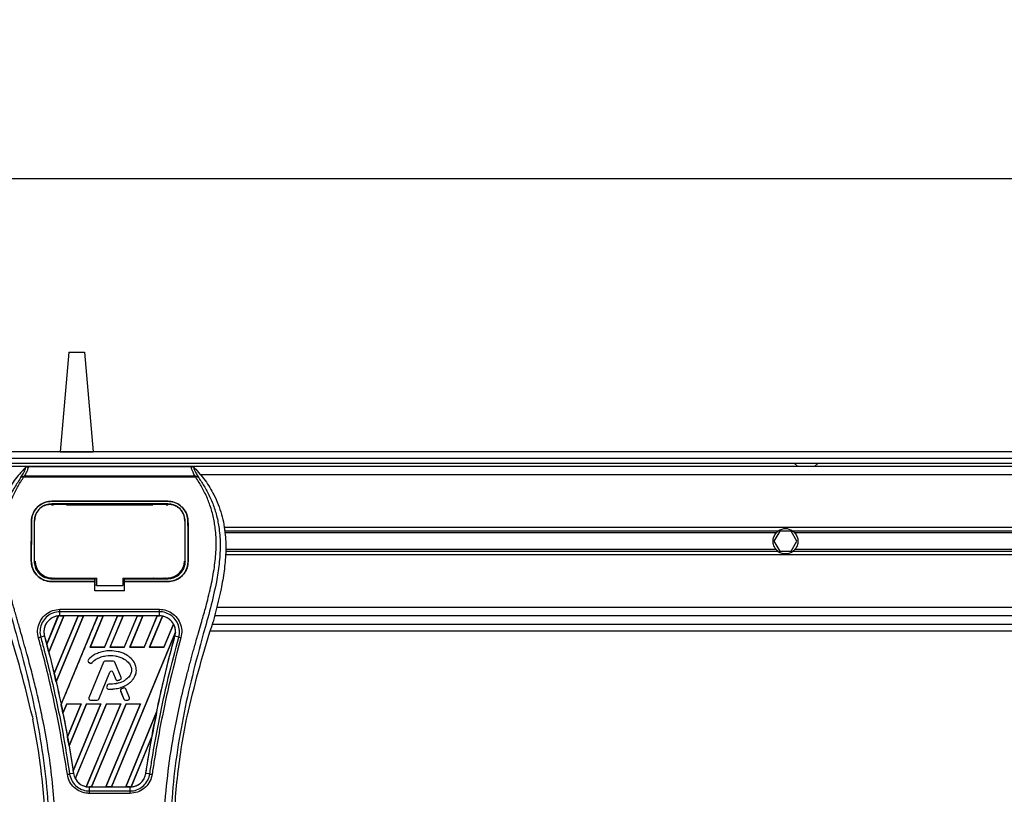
# Model space of a CAD drawing. Header units: millimetres. Extents: x 0 to 420, y 0 to 297.
# Tile 23 of 44: x 82 to 106, y 227 to 246. Entities that reach past the tile are written whole.
import ezdxf

# ---------------------------------------------------------------- set-up
doc = ezdxf.new("R2010")
doc.units = ezdxf.units.MM
doc.layers.add('QUOTE', color=174, linetype='Continuous')
doc.styles.add('SLDTEXTSTYLE3', font='TXT', dxfattribs={"width": 0.75})
doc.dimstyles.new('SLDDIMSTYLE0', dxfattribs={"dimtxt": 3, "dimasz": 3, "dimexe": 0, "dimexo": 0.0625, "dimgap": 0.75, "dimtad": 1, "dimlfac": 12.24566, "dimrnd": 1e-09, "dimzin": 12, "dimdsep": 46, "dimtxsty": 'SLDTEXTSTYLE3', "dimsah": 1, "dimcen": 0.09, "dimadec": 0, "dimazin": 3, "dimtfac": 1, "dimtdec": 3, "dimtofl": 0, "dimtmove": 0, "dimatfit": 3, "dimfxl": 0, "dimfrac": 2, "dimtolj": 1, "dimtzin": 12, "dimarcsym": 0})

# ---------------------------------------------------------------- blocks, each defined once
blk = doc.blocks.new('_D')
at = {"layer": 'QUOTE'}
for p, q in [((60.478, 235.01), (60.478, 243.932)), ((211.552, 235.01), (211.552, 243.932)), ((211.552, 241.932), (60.478, 241.932))]:
    blk.add_line(p, q, dxfattribs=at)
for points in [[(60.478, 241.932), (63.478, 241.432), (63.478, 242.432)], [(211.552, 241.932), (208.552, 242.432), (208.552, 241.432)]]:
    blk.add_solid(points, dxfattribs=at)
at = {"layer": 'QUOTE', "insert": (131.582, 245.799), "char_height": 3, "attachment_point": 1, "style": 'SLDTEXTSTYLE3'}
blk.add_mtext('1850', dxfattribs=at)

msp = doc.modelspace()

# ---------------------------------------------------------------- linework, layer by layer
at = {"color": 7, "linetype": 'Continuous', "lineweight": 25}
for p, q in [((83.15404, 237.66446), (82.9397, 235.21462)), ((83.15404, 237.66446), (83.54198, 237.66446)), ((83.54198, 237.66446), (83.75632, 235.21462)), ((211.55188, 235.21462), (60.47795, 235.21462)), ((82.9397, 235.21462), (83.75632, 235.21462)), ((62.72364, 235.05129), (209.30619, 235.05129)), ((62.84613, 234.9288), (209.1837, 234.9288)), ((101.01385, 234.9288), (101.10459, 234.84714)), ((101.51289, 234.84714), (101.60363, 234.9288)), ((196.44449, 234.84714), (75.58534, 234.84714)), ((82.13719, 234.84578), (86.18241, 234.84578)), ((82.03843, 234.58463), (82.03071, 234.60209)), ((86.28013, 234.58463), (82.03843, 234.58463)), ((82.05995, 234.61654), (86.25976, 234.61654)), ((86.28911, 234.60231), (86.28013, 234.58463)), ((185.62984, 234.64299), (86.39999, 234.64299)), ((82.73073, 233.99401), (85.58888, 233.99401)), ((82.73073, 233.99362), (82.73073, 233.99401)), ((85.58888, 233.99362), (82.73073, 233.99362)), ((85.58888, 233.99362), (85.58888, 233.99401)), ((85.58888, 233.92788), (82.73073, 233.92788)), ((82.73073, 233.90946), (82.773, 233.90946)), ((82.73175, 233.91709), (82.73147, 233.91709)), ((83.08123, 233.92412), (82.78853, 233.92412)), ((83.09677, 233.90946), (85.22285, 233.90946)), ((85.53108, 233.92412), (85.23838, 233.92412)), ((85.54662, 233.90946), (85.58888, 233.90946)), ((82.23296, 233.50002), (82.2326, 233.50002)), ((82.31176, 233.52499), (82.31083, 233.50687)), ((82.31229, 233.5438), (82.31137, 233.52576)), ((86.00823, 233.52585), (86.00729, 233.54381)), ((86.0088, 233.50688), (86.00786, 233.52498)), ((86.08665, 233.50002), (86.08702, 233.50002)), ((185.05863, 233.34865), (86.9712, 233.34865)), ((100.62203, 233.26013), (86.98741, 233.26013)), ((100.65691, 233.25474), (100.51547, 233.00975)), ((100.9398, 233.25474), (100.65691, 233.25474)), ((101.08124, 233.00975), (100.9398, 233.25474)), ((135.83859, 233.26013), (100.97468, 233.26013)), ((100.56951, 233.21325), (86.99599, 233.21325)), ((100.51547, 233.00975), (100.65691, 232.76477)), ((100.9398, 232.76477), (101.08124, 233.00975)), ((135.78607, 233.21325), (101.0272, 233.21325)), ((100.56951, 232.80626), (87.01322, 232.80626)), ((100.62203, 232.75938), (87.01436, 232.75938)), ((100.65691, 232.76477), (100.9398, 232.76477)), ((135.83859, 232.75938), (100.97468, 232.75938)), ((135.78607, 232.80626), (101.0272, 232.80626)), ((82.22852, 232.51992), (82.22816, 232.51992)), ((82.30843, 232.51252), (82.30868, 232.51206)), ((86.01094, 232.51205), (86.01119, 232.51251)), ((86.09109, 232.51992), (86.09145, 232.51992)), ((185.01894, 232.67086), (87.01089, 232.67086)), ((82.73073, 232.08551), (82.73073, 232.10192)), ((82.73073, 232.08551), (83.79233, 232.08551)), ((82.73073, 232.01647), (82.73073, 232.01611)), ((82.73073, 232.01647), (83.79233, 232.01647)), ((83.79233, 232.01611), (82.73073, 232.01611)), ((82.79543, 232.08936), (83.07434, 232.08936)), ((83.79233, 232.08898), (83.83323, 232.08898)), ((83.79233, 232.0204), (83.79233, 232.08551)), ((83.79233, 231.7887), (83.79233, 232.01611)), ((83.83323, 231.97166), (83.83323, 232.10593)), ((83.83323, 232.10192), (83.83323, 231.92196)), ((84.48652, 232.10191), (85.60236, 232.1019)), ((84.48652, 232.10191), (84.48652, 231.92196)), ((84.48652, 232.08898), (84.52728, 232.08898)), ((84.52728, 232.08551), (85.58888, 232.08551)), ((84.52728, 232.0204), (84.52728, 232.08551)), ((84.52728, 232.01647), (85.58888, 232.01647)), ((84.52728, 231.7887), (84.52728, 232.01611)), ((85.58888, 232.01611), (84.52728, 232.01611)), ((85.24527, 232.08936), (85.52419, 232.08936)), ((85.58888, 232.08551), (85.58888, 232.1019)), ((85.58888, 232.01647), (85.58888, 232.01611)), ((83.79233, 231.93871), (83.83323, 231.93871)), ((84.52728, 231.7887), (83.79233, 231.7887)), ((83.83323, 231.97166), (83.83323, 231.92526)), ((83.83323, 231.92196), (83.83323, 231.92526)), ((83.83323, 231.92196), (84.48652, 231.92196)), ((84.48652, 231.93871), (84.52728, 231.93871)), ((82.93453, 231.3327), (85.38508, 231.3327)), ((185.23475, 231.37652), (86.79507, 231.37652)), ((82.60782, 230.47804), (82.8942, 231.17004)), ((82.89555, 231.17069), (82.6079, 230.47624)), ((82.65954, 230.28081), (83.02894, 231.17262)), ((83.02982, 231.17211), (82.66008, 230.28019)), ((83.3812, 231.17211), (82.79264, 229.75044)), ((82.79269, 229.7487), (83.3825, 231.17262)), ((83.51508, 231.17262), (82.84084, 229.54485)), ((82.84135, 229.54422), (83.51596, 231.17211)), ((82.93454, 231.17281), (82.93454, 231.27306)), ((85.38508, 231.27306), (82.93454, 231.27306)), ((85.38508, 231.17281), (82.93454, 231.17281)), ((82.93454, 231.17262), (82.93454, 231.17281)), ((82.93454, 231.17262), (83.02894, 231.17262)), ((82.96416, 228.98901), (83.86864, 231.17262)), ((83.02894, 231.17262), (83.02982, 231.17211)), ((83.3812, 231.17211), (83.02982, 231.17211)), ((83.3825, 231.17262), (83.3812, 231.17211)), ((83.3825, 231.17262), (83.51508, 231.17262)), ((83.51596, 231.17211), (83.51508, 231.17262)), ((83.86734, 231.17211), (83.51596, 231.17211)), ((84.00122, 231.17262), (83.67978, 230.39658)), ((83.68091, 230.39734), (84.00211, 231.17211)), ((83.86864, 231.17262), (83.86734, 231.17211)), ((83.86864, 231.17262), (84.00122, 231.17262)), ((84.00211, 231.17211), (84.00122, 231.17262)), ((84.35349, 231.17211), (84.00211, 231.17211)), ((84.35349, 231.17211), (84.03284, 230.39734)), ((84.03334, 230.39658), (84.35478, 231.17262)), ((84.48737, 231.17262), (84.16593, 230.39658)), ((84.16706, 230.39734), (84.48825, 231.17211)), ((84.35478, 231.17262), (84.35349, 231.17211)), ((84.35478, 231.17262), (84.48737, 231.17262)), ((84.48825, 231.17211), (84.48737, 231.17262)), ((84.83963, 231.17211), (84.48825, 231.17211)), ((84.83963, 231.17211), (84.51898, 230.39734)), ((84.51948, 230.39658), (84.84093, 231.17262)), ((84.97351, 231.17262), (84.65207, 230.39658)), ((84.6532, 230.39734), (84.9744, 231.17211)), ((84.84093, 231.17262), (84.83963, 231.17211)), ((84.84093, 231.17262), (84.97351, 231.17262)), ((84.9744, 231.17211), (84.97351, 231.17262)), ((85.32577, 231.17211), (84.9744, 231.17211)), ((85.32577, 231.17211), (85.00512, 230.39734)), ((85.00563, 230.39658), (85.32707, 231.17262)), ((85.45692, 231.16602), (85.13821, 230.39658)), ((85.13934, 230.39734), (85.45774, 231.16536)), ((85.32707, 231.17262), (85.32577, 231.17211)), ((85.32707, 231.17262), (85.38508, 231.17262)), ((85.38508, 231.17281), (85.38508, 231.27306)), ((85.38508, 231.17262), (85.38508, 231.17281)), ((185.29113, 231.17237), (86.7387, 231.17237)), ((85.72868, 230.97092), (85.49127, 230.39734)), ((85.49177, 230.39658), (85.72947, 230.97044)), ((86.63878, 230.80489), (185.39105, 230.80489)), ((86.67042, 230.9125), (86.70297, 231.02622)), ((86.68637, 230.96821), (185.34346, 230.96821)), ((82.55399, 230.6733), (82.46047, 230.6489)), ((82.5547, 230.67349), (82.55399, 230.6733)), ((82.5547, 230.67349), (82.60782, 230.47804)), ((85.77942, 230.77094), (84.19993, 226.95771)), ((85.76491, 230.67349), (85.76562, 230.6733)), ((85.85915, 230.6489), (85.76562, 230.6733)), ((82.6079, 230.47624), (82.60782, 230.47804)), ((83.68091, 230.39734), (83.67978, 230.39658)), ((84.03334, 230.39658), (83.67978, 230.39658)), ((84.03284, 230.39734), (83.68091, 230.39734)), ((84.03334, 230.39658), (84.03284, 230.39734)), ((84.16706, 230.39734), (84.16593, 230.39658)), ((84.51948, 230.39658), (84.16593, 230.39658)), ((84.51898, 230.39734), (84.16706, 230.39734)), ((84.16967, 230.3114), (84.16967, 230.31168)), ((84.51948, 230.39658), (84.51898, 230.39734)), ((84.6532, 230.39734), (84.65207, 230.39658)), ((85.00563, 230.39658), (84.65207, 230.39658)), ((85.00512, 230.39734), (84.6532, 230.39734)), ((85.00563, 230.39658), (85.00512, 230.39734)), ((85.13934, 230.39734), (85.13821, 230.39658)), ((85.49177, 230.39658), (85.13821, 230.39658)), ((85.49127, 230.39734), (85.13934, 230.39734)), ((85.49177, 230.39658), (85.49127, 230.39734)), ((82.66008, 230.28019), (82.65954, 230.28081)), ((82.66008, 230.28019), (82.79264, 229.75044)), ((83.63495, 230.09306), (83.63474, 230.09325)), ((83.63955, 230.03449), (83.63936, 230.03428)), ((83.63936, 230.03428), (83.66605, 230.01201)), ((83.63955, 230.03449), (83.66623, 230.01223)), ((84.00484, 230.03217), (83.64618, 229.15371)), ((84.0051, 230.03206), (83.64644, 229.1536)), ((83.66623, 230.01223), (83.66605, 230.01201)), ((83.72351, 230.01681), (83.72372, 230.01663)), ((84.0051, 230.03206), (84.00484, 230.03217)), ((84.04311, 230.0576), (84.04311, 230.05788)), ((84.24725, 230.05788), (84.04311, 230.05788)), ((84.24725, 230.0576), (84.04311, 230.0576)), ((84.24725, 230.0576), (84.24725, 230.05788)), ((84.28526, 230.03206), (84.28552, 230.03217)), ((84.43925, 229.65489), (84.28526, 230.03206)), ((84.43951, 229.655), (84.28552, 230.03217)), ((82.79269, 229.7487), (82.79264, 229.75044)), ((83.89284, 229.12256), (84.16291, 229.78403)), ((83.89311, 229.12246), (84.16317, 229.78392)), ((84.16291, 229.78403), (84.16317, 229.78392)), ((84.23998, 229.78403), (84.23972, 229.78392)), ((84.23972, 229.78392), (84.31248, 229.6057)), ((84.23998, 229.78403), (84.31275, 229.60581)), ((84.31275, 229.60581), (84.31248, 229.6057)), ((84.36272, 229.58205), (84.3628, 229.58178)), ((84.41687, 229.60141), (84.41698, 229.60115)), ((84.43925, 229.65489), (84.43951, 229.655)), ((82.84135, 229.54422), (82.84084, 229.54485)), ((84.10041, 229.46202), (84.08582, 229.42716)), ((84.08608, 229.42705), (84.08582, 229.42716)), ((84.10067, 229.46191), (84.08608, 229.42705)), ((84.10067, 229.46191), (84.10041, 229.46202)), ((84.12157, 229.37021), (84.12155, 229.36993)), ((84.13852, 229.48711), (84.13852, 229.4874)), ((84.50046, 229.39438), (84.45124, 229.37324)), ((84.45135, 229.37298), (84.45124, 229.37324)), ((84.50057, 229.39412), (84.45135, 229.37298)), ((84.50057, 229.39412), (84.50046, 229.39438)), ((84.55478, 229.37191), (84.55505, 229.37202)), ((84.64392, 229.1536), (84.55478, 229.37191)), ((84.64418, 229.15371), (84.55505, 229.37202)), ((83.64644, 229.1536), (83.64618, 229.15371)), ((83.68445, 229.09703), (83.68445, 229.09674)), ((83.68445, 229.09703), (83.85483, 229.09703)), ((83.68445, 229.09674), (83.85483, 229.09674)), ((83.85483, 229.09703), (83.85483, 229.09674)), ((83.89284, 229.12256), (83.89311, 229.12246)), ((84.42955, 229.31973), (84.42928, 229.31963)), ((84.42928, 229.31963), (84.50978, 229.12246)), ((84.42955, 229.31973), (84.51005, 229.12256)), ((84.51005, 229.12256), (84.50978, 229.12246)), ((84.54806, 229.09703), (84.54806, 229.09674)), ((84.54806, 229.09703), (84.60591, 229.09703)), ((84.54806, 229.09674), (84.60591, 229.09674)), ((84.60591, 229.09703), (84.60591, 229.09674)), ((84.64392, 229.1536), (84.64418, 229.15371)), ((83.10475, 229.00834), (83.0084, 228.77574)), ((83.00893, 228.77504), (83.10524, 229.0076)), ((83.10475, 229.00834), (83.45831, 229.00834)), ((83.10475, 229.00834), (83.10524, 229.0076)), ((83.10524, 229.0076), (83.45721, 229.0076)), ((83.12067, 228.1932), (83.45831, 229.00834)), ((83.45721, 229.0076), (83.12069, 228.19536)), ((83.59089, 229.00834), (83.1605, 227.96927)), ((83.16107, 227.96844), (83.59138, 229.0076)), ((83.26017, 227.35632), (83.94445, 229.00834)), ((83.94336, 229.0076), (83.26024, 227.35905)), ((84.07704, 229.00834), (83.31304, 227.16389)), ((83.31392, 227.16335), (84.07753, 229.0076)), ((83.45721, 229.0076), (83.45831, 229.00834)), ((84.4295, 229.0076), (83.58335, 226.96571)), ((83.58422, 226.96499), (84.4306, 229.00834)), ((83.59089, 229.00834), (83.94445, 229.00834)), ((83.59089, 229.00834), (83.59138, 229.0076)), ((83.59138, 229.0076), (83.94336, 229.0076)), ((84.56318, 229.00834), (83.71379, 226.95771)), ((83.71518, 226.95825), (84.56367, 229.0076)), ((83.94336, 229.0076), (83.94445, 229.00834)), ((84.91565, 229.0076), (84.0664, 226.95825)), ((84.06735, 226.95771), (84.91674, 229.00834)), ((84.07704, 229.00834), (84.4306, 229.00834)), ((84.07704, 229.00834), (84.07753, 229.0076)), ((84.07753, 229.0076), (84.4295, 229.0076)), ((84.4295, 229.0076), (84.4306, 229.00834)), ((84.56318, 229.00834), (84.91674, 229.00834)), ((84.56318, 229.00834), (84.56367, 229.0076)), ((84.56367, 229.0076), (84.91565, 229.0076)), ((84.91565, 229.0076), (84.91674, 229.00834)), ((82.2546, 228.69681), (82.26896, 228.62858)), ((83.00893, 228.77504), (83.0084, 228.77574)), ((83.00893, 228.77504), (83.12069, 228.19536)), ((85.31577, 228.79997), (84.55255, 226.95825)), ((84.55349, 226.95771), (85.31574, 228.79794)), ((86.05065, 228.62858), (86.06502, 228.69681)), ((85.19982, 228.19801), (84.68644, 226.9586)), ((84.68788, 226.95924), (85.1984, 228.19244)), ((85.04958, 227.29399), (85.1984, 228.19244)), ((83.16107, 227.96844), (83.1605, 227.96927)), ((83.16107, 227.96844), (83.26024, 227.35905)), ((83.26932, 227.29388), (83.17339, 227.27814)), ((83.26955, 227.29391), (83.26932, 227.29388)), ((85.04958, 227.29399), (85.0503, 227.29388)), ((85.14622, 227.27814), (85.0503, 227.29388)), ((83.65964, 226.95771), (83.65964, 226.95754)), ((83.71379, 226.95771), (83.65964, 226.95771)), ((83.65964, 226.85885), (83.65964, 226.95754)), ((83.65964, 226.95754), (84.65997, 226.95754)), ((83.71379, 226.95771), (83.71518, 226.95825)), ((83.71518, 226.95825), (84.0664, 226.95825)), ((84.0664, 226.95825), (84.06735, 226.95771)), ((84.19993, 226.95771), (84.06735, 226.95771)), ((84.19993, 226.95771), (84.20132, 226.95825)), ((84.20132, 226.95825), (84.55255, 226.95825)), ((84.55255, 226.95825), (84.55349, 226.95771)), ((84.65997, 226.95771), (84.55349, 226.95771)), ((84.65997, 226.95771), (84.65997, 226.95754)), ((84.65997, 226.85885), (84.65997, 226.95754)), ((84.65997, 226.80019), (83.65963, 226.80019)), ((83.65964, 226.85885), (84.65997, 226.85885))]:
    msp.add_line(p, q, dxfattribs=at)
at = {"color": 7, "linetype": 'Continuous', "lineweight": 25, "flags": 128}
for points in [[(82.72144, 233.9171), (82.73074, 233.91709), (82.73147, 233.91709)], [(82.71725, 232.10192), (83.25721, 232.10192), (83.83323, 232.10192)]]:
    msp.add_lwpolyline(points, dxfattribs=at)
at = {"color": 7, "linetype": 'Continuous', "lineweight": 25}
for centre, radius, start, end in [((100.79836, 233.00975), 0.30623, 54.84472, 125.15528), ((100.79836, 233.00975), 0.30623, 234.844719, 305.155281), ((82.73073, 232.51978), 0.40973, 180, 270), ((85.58888, 232.51978), 0.40973, 270, 0), ((82.93454, 230.77821), 0.39441, 90, 95.672482), ((85.38508, 230.77821), 0.39441, 79.504419, 90), ((85.38508, 230.77821), 0.39441, 358.944799, 29.169256), ((54.98724, 223.07359), 28.59545, 14.59831, 15.003317), ((83.66585, 230.06602), 0.04134, 138.805903, 230.16689), ((83.66585, 230.06602), 0.04106, 138.805903, 230.16689), ((83.69253, 230.04376), 0.04134, 230.16689, 318.977091), ((83.69253, 230.04376), 0.04106, 230.16689, 318.977091), ((84.04311, 230.01654), 0.04134, 90, 157.790712), ((84.04311, 230.01654), 0.04106, 90, 157.790712), ((84.24725, 230.01654), 0.04134, 22.209291, 90), ((84.24725, 230.01654), 0.04106, 22.209291, 90), ((54.98724, 223.07359), 28.59545, 13.079561, 13.499245), ((84.20144, 229.7683), 0.04163, 22.209261, 157.790711), ((84.20144, 229.7683), 0.04134, 22.209261, 157.790711), ((84.35076, 229.62133), 0.04134, 202.209261, 286.934979), ((84.35076, 229.62133), 0.04106, 202.209261, 286.934979), ((84.40124, 229.63937), 0.04106, 292.378703, 22.209291), ((84.40124, 229.63937), 0.04134, 292.378703, 22.209291), ((84.12395, 229.4112), 0.04134, 157.290493, 266.671349), ((84.12395, 229.4112), 0.04106, 157.290493, 266.671349), ((84.13854, 229.44606), 0.04134, 90.034995, 157.290493), ((84.13854, 229.44606), 0.04106, 90.034995, 157.290493), ((84.46756, 229.33525), 0.04134, 113.245837, 202.209268), ((84.46756, 229.33525), 0.04106, 113.245837, 202.209268), ((84.51677, 229.35639), 0.04134, 22.209257, 113.245837), ((84.51677, 229.35639), 0.04106, 22.209257, 113.245837), ((83.68445, 229.13808), 0.04134, 157.790712, 270), ((83.68445, 229.13808), 0.04106, 157.790712, 270), ((83.85483, 229.13808), 0.04106, 270, 337.790711), ((83.85483, 229.13808), 0.04134, 270, 337.790711), ((84.54806, 229.13808), 0.04134, 202.209268, 270), ((84.54806, 229.13808), 0.04106, 202.209268, 270), ((84.60591, 229.13808), 0.04134, 270, 22.209257), ((84.60591, 229.13808), 0.04106, 270, 22.209257), ((54.98724, 223.07359), 28.59545, 11.50231, 11.938732), ((113.33237, 223.07359), 28.59545, 168.452296, 169.676611), ((54.98724, 223.07359), 28.59545, 9.857872, 10.313596), ((54.98724, 223.07359), 28.59545, 8.487123, 8.613574), ((83.65964, 227.35212), 0.39441, 188.487123, 208.505607), ((83.65964, 227.35212), 0.39441, 258.975145, 270), ((84.65997, 227.35212), 0.39441, 270, 273.848225)]:
    msp.add_arc(centre, radius, start, end, dxfattribs=at)
for centre, major_axis, start_param, end_param in [((83.23477, 230.65385), (0.6005, -0.24874), 2.4758381, 2.47834817), ((85.16744, 230.86836), (0.43531, -0.18031), 1.2366218, 1.23887561), ((85.55266, 230.70879), (0.33518, -0.13884), 1.39562439, 1.39817632), ((85.02915, 230.92564), (0.71191, -0.29488), 0.21269966, 0.21779657), ((30.11566, 233.37574), (49.74695, -20.60586), 0.35413729, 0.35417657), ((104.3662, 226.7875), (17.93371, -7.42838), 3.47055409, 3.47067314), ((29.97737, 233.43302), (50.02355, -20.72043), 0.33679293, 0.33683833), ((139.54902, 212.2143), (52.43729, -21.72024), 3.26460707, 3.26472371), ((29.83908, 233.4903), (50.30015, -20.835), 0.31874944, 0.31880635), ((83.49316, 227.42108), (0.33299, -0.13793), 4.52262937, 4.52551338), ((83.87838, 227.26152), (0.4375, -0.18122), 4.36914734, 4.3715621), ((84.36318, 227.47506), (0.59363, -0.24589), 5.59499393, 5.59764265)]:
    msp.add_ellipse(centre, major_axis=major_axis, ratio=0.86604739, start_param=start_param, end_param=end_param, dxfattribs=at)
for points, knots in [([(82.07815, 234.82069), (81.98584, 234.7171), (81.80128, 234.51002), (81.56584, 234.12621), (81.39164, 233.67558), (81.30448, 233.19008), (81.2961, 232.71986), (81.3376, 232.27385), (81.43708, 231.70643), (81.54592, 231.29415), (81.61665, 231.02622)], [0, 0, 0, 0, 0.10316831, 0.20624433, 0.33339074, 0.46068403, 0.57142712, 0.68264548, 0.793763, 1, 1, 1, 1]), ([(81.96685, 234.56813), (81.9872, 234.6027), (82.02807, 234.67211), (82.07041, 234.74902), (82.09261, 234.80391), (82.08298, 234.81509), (82.07815, 234.82069)], [0, 0, 0, 0, 0.248727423, 0.499498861, 0.749278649, 1, 1, 1, 1]), ([(82.13719, 234.84578), (82.14265, 234.84037), (82.15355, 234.82956), (82.14175, 234.77989), (82.11179, 234.71061), (82.07714, 234.64774), (82.05995, 234.61654)], [0, 0, 0, 0, 0.25759359, 0.51473288, 0.75915094, 1, 1, 1, 1]), ([(82.07815, 234.82069), (82.08218, 234.82442), (82.09025, 234.83191), (82.1049, 234.83967), (82.12068, 234.84487), (82.13167, 234.84547), (82.13719, 234.84578)], [0, 0, 0, 0, 0.24915906, 0.49997617, 0.7491747, 1, 1, 1, 1]), ([(86.25976, 234.61654), (86.24292, 234.64796), (86.20931, 234.71068), (86.17921, 234.77981), (86.16639, 234.82949), (86.17707, 234.84034), (86.18241, 234.84578)], [0, 0, 0, 0, 0.242422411, 0.483828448, 0.741457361, 1, 1, 1, 1]), ([(86.18241, 234.84578), (86.19339, 234.84451), (86.20987, 234.8426), (86.22936, 234.83188), (86.23743, 234.82442), (86.24147, 234.82068)], [0, 0, 0, 0, 0.4987145, 0.74874936, 1, 1, 1, 1]), ([(86.24147, 234.82068), (86.23655, 234.81514), (86.22674, 234.80409), (86.24831, 234.7499), (86.29062, 234.67311), (86.33199, 234.60323), (86.35274, 234.56816)], [0, 0, 0, 0, 0.25144081, 0.50156728, 0.74986348, 1, 1, 1, 1]), ([(86.24147, 234.82068), (86.33379, 234.71709), (86.51834, 234.51001), (86.75377, 234.12621), (86.92797, 233.67558), (87.01514, 233.19008), (87.02352, 232.71986), (86.98201, 232.27385), (86.88254, 231.70643), (86.7737, 231.29415), (86.70297, 231.02622)], [0, 0, 0, 0, 0.10316681, 0.20624133, 0.33338823, 0.46068199, 0.57142551, 0.68264429, 0.79376223, 1, 1, 1, 1]), ([(81.96679, 234.56807), (81.94239, 234.5325), (81.86849, 234.42481), (81.74672, 234.21898), (81.61982, 233.94261), (81.52237, 233.64085), (81.45519, 233.2886), (81.43222, 232.88784), (81.46134, 232.44828), (81.5411, 231.93904), (81.67662, 231.365), (81.89197, 230.59838), (82.13256, 229.69988), (82.36438, 228.66208), (82.53891, 227.61388), (82.65026, 226.55734), (82.66296, 225.8503), (82.6693, 225.49689)], [0, 0, 0, 0, 0.01713148, 0.05187885, 0.08678877, 0.12161717, 0.15673053, 0.20338813, 0.25034812, 0.29727092, 0.36741646, 0.43767728, 0.5502447, 0.66284727, 0.77534658, 0.88770737, 1, 1, 1, 1]), ([(82.832, 225.49147), (82.82886, 225.73106), (82.82244, 226.22071), (82.76514, 226.965), (82.67503, 227.71598), (82.56351, 228.36827), (82.44899, 228.92371), (82.34732, 229.36712), (82.23617, 229.80764), (82.11353, 230.26295), (82.008, 230.63761), (81.93017, 230.90889), (81.89084, 231.047), (81.85388, 231.17724), (81.82183, 231.29073), (81.79033, 231.40435), (81.7623, 231.51059), (81.7334, 231.6237), (81.70683, 231.73245), (81.68252, 231.83679), (81.66048, 231.93671), (81.62389, 232.11373), (81.58101, 232.36094), (81.54442, 232.68736), (81.53446, 233.006), (81.5543, 233.32333), (81.60949, 233.63352), (81.69867, 233.93385), (81.81951, 234.21489), (81.92552, 234.40518), (81.99916, 234.52425), (82.02563, 234.56495), (82.03843, 234.58463)], [0, 0, 0, 0, 0.0757702, 0.15485711, 0.23590506, 0.31485054, 0.36399108, 0.41519555, 0.45865907, 0.50762015, 0.56426777, 0.58171923, 0.5968623, 0.60967945, 0.62453602, 0.63416312, 0.64698127, 0.65929869, 0.67111214, 0.6824202, 0.69322322, 0.70352316, 0.73970395, 0.77276709, 0.80790749, 0.84137847, 0.87484774, 0.91020132, 0.94506666, 0.98012916, 0.9903909, 1, 1, 1, 1]), ([(82.03058, 234.60206), (82.03008, 234.60197), (82.02139, 234.60038), (82.00491, 234.59561), (81.98339, 234.58452), (81.97233, 234.57356), (81.96685, 234.56813)], [0, 0, 0, 0, 0.0200108, 0.34699568, 0.67667396, 1, 1, 1, 1]), ([(82.03043, 234.60225), (82.03985, 234.6074), (82.04945, 234.61265), (82.05975, 234.61646), (82.05994, 234.61654)], [0, 0, 0, 0, 0.98124308, 1, 1, 1, 1]), ([(85.48761, 225.49147), (85.4935, 225.82361), (85.50529, 226.48777), (85.60804, 227.4793), (85.74982, 228.35127), (85.90976, 229.10659), (86.02559, 229.58289), (86.10675, 229.89446), (86.1448, 230.0374), (86.18224, 230.1752), (86.21949, 230.31), (86.25853, 230.4496), (86.30095, 230.59972), (86.35255, 230.7802), (86.40743, 230.97176), (86.46414, 231.17172), (86.51904, 231.36522), (86.5755, 231.579), (86.63061, 231.80464), (86.69596, 232.10655), (86.75637, 232.46985), (86.7886, 232.90199), (86.77375, 233.23534), (86.73844, 233.47471), (86.70695, 233.62758), (86.66637, 233.7811), (86.6184, 233.92718), (86.56176, 234.07113), (86.49905, 234.20851), (86.43087, 234.34037), (86.35715, 234.46666), (86.30707, 234.54337), (86.28013, 234.58463)], [0, 0, 0, 0, 0.10501624, 0.21000012, 0.3148093, 0.38417565, 0.45402283, 0.46974914, 0.48595735, 0.50078255, 0.51489215, 0.53016847, 0.54660973, 0.56420695, 0.58951768, 0.60961461, 0.62993527, 0.65313231, 0.67956677, 0.7034488, 0.75098221, 0.79627837, 0.84125889, 0.85770847, 0.87473965, 0.89224616, 0.91011436, 0.92619338, 0.9450023, 0.96297697, 0.98008872, 1, 1, 1, 1]), ([(86.35281, 234.56809), (86.37722, 234.53252), (86.45112, 234.42481), (86.57289, 234.21898), (86.6998, 233.94261), (86.79724, 233.64085), (86.86443, 233.2886), (86.88739, 232.88784), (86.85828, 232.44828), (86.77851, 231.93904), (86.64299, 231.365), (86.42764, 230.59838), (86.18705, 229.69988), (85.95523, 228.66208), (85.78071, 227.61388), (85.66936, 226.55734), (85.65666, 225.8503), (85.65031, 225.49689)], [0, 0, 0, 0, 0.01713512, 0.05188236, 0.08679215, 0.12162042, 0.15673365, 0.20339108, 0.2503509, 0.29727352, 0.3674188, 0.43767936, 0.55024637, 0.66284852, 0.77534741, 0.88770778, 1, 1, 1, 1]), ([(86.25976, 234.61654), (86.25996, 234.61647), (86.27064, 234.61288), (86.27996, 234.60754), (86.28911, 234.60231)], [0, 0, 0, 0, 0.01890165, 1, 1, 1, 1]), ([(86.35274, 234.56816), (86.34727, 234.57358), (86.33622, 234.58454), (86.31469, 234.59562), (86.29824, 234.60038), (86.28957, 234.60197), (86.28909, 234.60206)], [0, 0, 0, 0, 0.32361461, 0.65359013, 0.98086966, 1, 1, 1, 1]), ([(82.2326, 233.50002), (82.23892, 233.55791), (82.25157, 233.67365), (82.34396, 233.82532), (82.47838, 233.93706), (82.61761, 233.98833), (82.70314, 233.99262), (82.73073, 233.99401)], [0, 0, 0, 0, 0.2254673, 0.45085364, 0.67736923, 0.89591171, 1, 1, 1, 1]), ([(82.73073, 233.99362), (82.67785, 233.98868), (82.57217, 233.9788), (82.42989, 233.90254), (82.316, 233.78714), (82.24561, 233.64605), (82.23682, 233.54461), (82.23296, 233.50002)], [0, 0, 0, 0, 0.19866542, 0.3969886, 0.60422417, 0.82603869, 1, 1, 1, 1]), ([(85.58888, 233.99401), (85.6419, 233.98905), (85.74783, 233.97914), (85.89055, 233.90249), (86.00451, 233.78656), (86.07451, 233.64538), (86.08321, 233.5443), (86.08702, 233.50002)], [0, 0, 0, 0, 0.1991311, 0.39793157, 0.60588955, 0.82737965, 1, 1, 1, 1]), ([(86.08665, 233.50002), (86.08032, 233.55791), (86.06765, 233.67367), (85.9752, 233.82524), (85.84077, 233.9369), (85.70164, 233.98799), (85.61629, 233.99225), (85.58888, 233.99362)], [0, 0, 0, 0, 0.22565954, 0.45124755, 0.67796823, 0.89662642, 1, 1, 1, 1]), ([(82.73073, 233.92788), (82.68468, 233.92356), (82.59264, 233.91491), (82.46885, 233.84796), (82.37059, 233.74717), (82.31061, 233.62507), (82.30333, 233.53798), (82.30013, 233.49972)], [0, 0, 0, 0, 0.20000515, 0.39972248, 0.6073327, 0.82753078, 1, 1, 1, 1]), ([(82.72144, 233.9171), (82.67562, 233.91296), (82.58398, 233.90466), (82.46181, 233.83909), (82.36943, 233.74131), (82.31946, 233.63044), (82.31399, 233.55558), (82.31176, 233.52499)], [0, 0, 0, 0, 0.2128654, 0.42572184, 0.63872248, 0.85234986, 1, 1, 1, 1]), ([(85.59817, 233.9171), (85.59507, 233.9171), (85.26829, 233.91663), (84.31282, 233.91718), (83.36044, 233.91712), (82.73175, 233.91709)], [0, 0, 0, 0, 0.00323915, 0.34201142, 1, 1, 1, 1]), ([(82.78853, 233.92412), (82.79298, 233.92377), (82.80114, 233.92313), (82.80797, 233.91898), (82.81108, 233.91708)], [0, 0, 0, 0, 0.54423053, 1, 1, 1, 1]), ([(83.05822, 233.91706), (83.06235, 233.91937), (83.06949, 233.92335), (83.07775, 233.92389), (83.08123, 233.92412)], [0, 0, 0, 0, 0.578837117, 1, 1, 1, 1]), ([(85.23838, 233.92412), (85.24283, 233.92377), (85.25102, 233.92313), (85.25788, 233.91895), (85.26102, 233.91704)], [0, 0, 0, 0, 0.54200646, 1, 1, 1, 1]), ([(85.5081, 233.91707), (85.51222, 233.91938), (85.51935, 233.92335), (85.5276, 233.92389), (85.53108, 233.92412)], [0, 0, 0, 0, 0.57824493, 1, 1, 1, 1]), ([(86.01948, 233.49972), (86.01413, 233.5498), (86.00342, 233.64994), (85.92373, 233.78141), (85.80767, 233.87819), (85.68731, 233.92285), (85.61319, 233.92664), (85.58888, 233.92788)], [0, 0, 0, 0, 0.22552106, 0.45099433, 0.67672025, 0.8940147, 1, 1, 1, 1]), ([(86.00786, 233.52498), (86.00314, 233.57018), (85.99372, 233.66062), (85.92201, 233.77903), (85.81687, 233.86637), (85.70225, 233.91101), (85.62733, 233.91539), (85.59817, 233.9171)], [0, 0, 0, 0, 0.21773223, 0.43557879, 0.65075483, 0.86407246, 1, 1, 1, 1]), ([(82.22816, 232.51992), (82.22842, 232.60208), (82.22905, 232.80769), (82.23037, 233.13588), (82.23185, 233.37852), (82.2326, 233.50002)], [0, 0, 0, 0, 0.249392, 0.62414375, 1, 1, 1, 1]), ([(82.23296, 233.50002), (82.232, 233.33865), (82.23055, 233.09615), (82.22929, 232.76778), (82.22878, 232.60256), (82.22852, 232.51992)], [0, 0, 0, 0, 0.498543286, 0.749167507, 1, 1, 1, 1]), ([(82.30868, 232.51206), (82.30868, 232.51463), (82.30899, 232.6703), (82.30955, 232.91372), (82.31057, 233.24018), (82.3113, 233.42202), (82.31172, 233.51653), (82.31176, 233.52499)], [0, 0, 0, 0, 0.0075194, 0.45666513, 0.71535566, 0.97452521, 1, 1, 1, 1]), ([(86.00786, 233.52498), (86.0079, 233.51652), (86.00859, 233.36002), (86.0095, 233.11388), (86.01037, 232.78603), (86.01075, 232.60605), (86.01093, 232.51462), (86.01094, 232.51205)], [0, 0, 0, 0, 0.02546624, 0.4713629, 0.73178735, 0.99246436, 1, 1, 1, 1]), ([(86.09109, 232.51992), (86.09084, 232.60208), (86.0902, 232.80772), (86.08888, 233.13594), (86.0874, 233.37854), (86.08665, 233.50002)], [0, 0, 0, 0, 0.24937779, 0.62412174, 1, 1, 1, 1]), ([(86.08702, 233.50002), (86.08798, 233.33861), (86.08942, 233.09606), (86.09069, 232.76773), (86.0912, 232.60254), (86.09145, 232.51992)], [0, 0, 0, 0, 0.49858361, 0.74918971, 1, 1, 1, 1]), ([(100.56951, 233.21325), (100.57719, 233.22188), (100.58601, 233.23073), (100.60397, 233.24668), (100.61333, 233.254), (100.62203, 233.26013)], [0, 0, 0, 0, 0.5, 0.5, 1, 1, 1, 1]), ([(100.97468, 233.26013), (100.98339, 233.25399), (100.9927, 233.24672), (101.01071, 233.23072), (101.01952, 233.22188), (101.0272, 233.21325)], [0, 0, 0, 0, 0.5, 0.5, 1, 1, 1, 1]), ([(100.56951, 232.80626), (100.55754, 232.81973), (100.54683, 232.83415), (100.5279, 232.86499), (100.51961, 232.8816), (100.50614, 232.91629), (100.501, 232.93418), (100.49399, 232.97112), (100.49214, 232.99044), (100.49211, 233.02849), (100.49385, 233.04734), (100.50083, 233.08468), (100.50605, 233.10292), (100.51943, 233.1375), (100.52769, 233.15415), (100.54676, 233.18528), (100.55752, 233.19976), (100.56951, 233.21325)], [0, 0, 0, 0, 0.125, 0.125, 0.25, 0.25, 0.375, 0.375, 0.5, 0.5, 0.625, 0.625, 0.75, 0.75, 0.875, 0.875, 1, 1, 1, 1]), ([(101.0272, 233.21325), (101.03918, 233.19978), (101.04988, 233.18536), (101.06881, 233.15452), (101.0771, 233.13791), (101.09057, 233.10322), (101.09571, 233.08532), (101.10272, 233.04838), (101.10457, 233.02907), (101.1046, 232.99102), (101.10286, 232.97217), (101.09589, 232.93483), (101.09066, 232.91659), (101.07729, 232.88201), (101.06902, 232.86536), (101.04995, 232.83423), (101.03919, 232.81975), (101.0272, 232.80626)], [0, 0, 0, 0, 0.125, 0.125, 0.25, 0.25, 0.375, 0.375, 0.5, 0.5, 0.625, 0.625, 0.75, 0.75, 0.875, 0.875, 1, 1, 1, 1]), ([(100.62203, 232.75938), (100.61332, 232.76552), (100.60401, 232.77279), (100.586, 232.78879), (100.57719, 232.79763), (100.56951, 232.80626)], [0, 0, 0, 0, 0.5, 0.5, 1, 1, 1, 1]), ([(101.0272, 232.80626), (101.01952, 232.79763), (101.01071, 232.78878), (100.99274, 232.77283), (100.98338, 232.76551), (100.97468, 232.75938)], [0, 0, 0, 0, 0.5, 0.5, 1, 1, 1, 1]), ([(82.73073, 232.01611), (82.67435, 232.02164), (82.56159, 232.0327), (82.41124, 232.11894), (82.29763, 232.24589), (82.2367, 232.38767), (82.23062, 232.48183), (82.22816, 232.51992)], [0, 0, 0, 0, 0.21341182, 0.42681727, 0.64048529, 0.85457431, 1, 1, 1, 1]), ([(82.22852, 232.51992), (82.23392, 232.46339), (82.24471, 232.35033), (82.33125, 232.1993), (82.45883, 232.0854), (82.60022, 232.02507), (82.69362, 232.01892), (82.73073, 232.01647)], [0, 0, 0, 0, 0.21527284, 0.43057751, 0.64507916, 0.85897707, 1, 1, 1, 1]), ([(82.29716, 232.51978), (82.30187, 232.47095), (82.31129, 232.37329), (82.3862, 232.24288), (82.49656, 232.14467), (82.61852, 232.09285), (82.69893, 232.08759), (82.73073, 232.08551)], [0, 0, 0, 0, 0.21554334, 0.43111778, 0.64592653, 0.85995009, 1, 1, 1, 1]), ([(82.30868, 232.51206), (82.31313, 232.46587), (82.32204, 232.37348), (82.39286, 232.25015), (82.49717, 232.1574), (82.61205, 232.10876), (82.68757, 232.10385), (82.71725, 232.10192)], [0, 0, 0, 0, 0.21612272, 0.43228358, 0.64748247, 0.86145988, 1, 1, 1, 1]), ([(86.09145, 232.51992), (86.08605, 232.46337), (86.07526, 232.35025), (85.9887, 232.19908), (85.86098, 232.08509), (85.71947, 232.02472), (85.62601, 232.01856), (85.58888, 232.01611)], [0, 0, 0, 0, 0.21521677, 0.43046232, 0.64509935, 0.85904026, 1, 1, 1, 1]), ([(85.58888, 232.01647), (85.64523, 232.022), (85.75792, 232.03305), (85.90811, 232.11924), (86.02165, 232.24604), (86.08255, 232.38771), (86.08863, 232.48184), (86.09109, 232.51992)], [0, 0, 0, 0, 0.21342983, 0.42685587, 0.64034809, 0.85449046, 1, 1, 1, 1]), ([(85.58888, 232.08551), (85.63752, 232.09028), (85.73479, 232.09982), (85.86445, 232.1742), (85.96245, 232.28366), (86.015, 232.40585), (86.02031, 232.487), (86.02245, 232.51978)], [0, 0, 0, 0, 0.2134822, 0.42695832, 0.64062067, 0.85482206, 1, 1, 1, 1]), ([(85.60236, 232.1019), (85.64811, 232.10639), (85.73961, 232.11537), (85.86162, 232.18537), (85.95399, 232.28844), (86.00382, 232.40389), (86.00888, 232.48079), (86.01094, 232.51205)], [0, 0, 0, 0, 0.21287602, 0.42573624, 0.63903454, 0.85331242, 1, 1, 1, 1]), ([(82.79543, 232.08936), (82.79291, 232.09154), (82.78868, 232.09522), (82.78409, 232.09941), (82.78198, 232.10141), (82.78144, 232.10192)], [0, 0, 0, 0, 0.52171255, 0.87814343, 1, 1, 1, 1]), ([(82.82424, 232.10192), (82.82354, 232.10101), (82.82003, 232.09649), (82.81002, 232.09112), (82.80045, 232.08996), (82.79543, 232.08936)], [0, 0, 0, 0, 0.10642295, 0.53086448, 1, 1, 1, 1]), ([(83.07434, 232.08936), (83.06981, 232.08985), (83.06075, 232.09082), (83.05067, 232.09587), (83.04671, 232.10065), (83.04565, 232.10192)], [0, 0, 0, 0, 0.42334534, 0.8466836, 1, 1, 1, 1]), ([(83.0883, 232.10192), (83.08777, 232.10141), (83.08544, 232.09916), (83.0808, 232.09497), (83.07657, 232.0913), (83.07434, 232.08936)], [0, 0, 0, 0, 0.12176563, 0.5374861, 1, 1, 1, 1]), ([(85.24527, 232.08936), (85.24276, 232.09154), (85.23853, 232.09522), (85.23394, 232.0994), (85.23184, 232.1014), (85.23131, 232.1019)], [0, 0, 0, 0, 0.52240696, 0.87931225, 1, 1, 1, 1]), ([(85.27408, 232.1019), (85.27338, 232.101), (85.26987, 232.09649), (85.25987, 232.09112), (85.2503, 232.08996), (85.24527, 232.08936)], [0, 0, 0, 0, 0.1058158, 0.53054572, 1, 1, 1, 1]), ([(85.52419, 232.08936), (85.51966, 232.08985), (85.5106, 232.09082), (85.50052, 232.09587), (85.49657, 232.10064), (85.49552, 232.1019)], [0, 0, 0, 0, 0.42366418, 0.847321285, 1, 1, 1, 1]), ([(85.53813, 232.1019), (85.53761, 232.1014), (85.53528, 232.09915), (85.53065, 232.09497), (85.52642, 232.0913), (85.52419, 232.08936)], [0, 0, 0, 0, 0.12048582, 0.5368121, 1, 1, 1, 1]), ([(82.40496, 230.63393), (82.39868, 230.66181), (82.37878, 230.75011), (82.389, 230.90557), (82.46031, 231.07997), (82.58549, 231.21967), (82.7496, 231.31445), (82.8729, 231.32662), (82.93453, 231.3327)], [0, 0, 0, 0, 0.084823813, 0.268663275, 0.452209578, 0.635190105, 0.817669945, 1, 1, 1, 1]), ([(85.38508, 231.3327), (85.41273, 231.33143), (85.50196, 231.32732), (85.64813, 231.27686), (85.79728, 231.16167), (85.89875, 231.00301), (85.94644, 230.81841), (85.92525, 230.69543), (85.91466, 230.63396)], [0, 0, 0, 0, 0.082154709, 0.265139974, 0.448671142, 0.632499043, 0.816300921, 1, 1, 1, 1]), ([(82.93454, 231.27306), (82.93453, 231.27306), (82.87977, 231.27305), (82.76928, 231.25432), (82.62267, 231.17313), (82.51058, 231.0477), (82.44599, 230.89192), (82.43829, 230.75322), (82.4537, 230.67353), (82.46047, 230.6489), (82.46047, 230.6489)], [0, 0, 0, 0, 0.00000543, 0.18210364, 0.36443631, 0.54739405, 0.7310397, 0.91506651, 0.99999457, 1, 1, 1, 1]), ([(82.8942, 231.17004), (82.88994, 231.16956), (82.84189, 231.1641), (82.75176, 231.1356), (82.65722, 231.06502), (82.58611, 230.97264), (82.54235, 230.86316), (82.53638, 230.75355), (82.55047, 230.692), (82.5547, 230.67349)], [0, 0, 0, 0, 0.01885318, 0.21282096, 0.40681661, 0.52835779, 0.72245962, 0.91656219, 1, 1, 1, 1]), ([(82.93454, 231.17281), (82.9041, 231.17077), (82.8435, 231.16671), (82.75748, 231.13451), (82.68088, 231.08514), (82.61764, 231.01921), (82.57098, 230.9407), (82.54377, 230.85367), (82.53573, 230.76228), (82.54792, 230.70289), (82.55399, 230.6733)], [0, 0, 0, 0, 0.12569623, 0.25032569, 0.37528007, 0.50044089, 0.62515005, 0.75003778, 0.87547351, 1, 1, 1, 1]), ([(83.86734, 231.17211), (83.71691, 230.80863), (83.416, 230.08154), (83.11478, 229.35447), (82.96414, 228.99088)], [0, 0, 0, 0, 0.49992198, 1, 1, 1, 1]), ([(85.85915, 230.6489), (85.85915, 230.6489), (85.8738, 230.70224), (85.88508, 230.81478), (85.84521, 230.97893), (85.75334, 231.1207), (85.62007, 231.2238), (85.48944, 231.26707), (85.40975, 231.27306), (85.38508, 231.27306), (85.38508, 231.27306)], [0, 0, 0, 0, 0.00000543, 0.18394327, 0.36788507, 0.55174361, 0.73517579, 0.91795463, 0.99999457, 1, 1, 1, 1]), ([(85.76562, 230.6733), (85.77173, 230.70308), (85.78357, 230.76078), (85.77633, 230.84927), (85.75866, 230.90948), (85.73291, 230.96744), (85.69931, 231.02246), (85.63668, 231.08668), (85.56052, 231.1353), (85.47506, 231.16689), (85.41488, 231.17085), (85.38508, 231.17281)], [0, 0, 0, 0, 0.12529956, 0.24274151, 0.36337564, 0.383202, 0.50535928, 0.6278262, 0.7514156, 0.8768992, 1, 1, 1, 1]), ([(85.72868, 230.97092), (85.72783, 230.97242), (85.71335, 230.99797), (85.66964, 231.05743), (85.57982, 231.13076), (85.4974, 231.15412), (85.45774, 231.16536)], [0, 0, 0, 0, 0.01512501, 0.25683294, 0.64241317, 1, 1, 1, 1]), ([(82.2546, 228.69681), (82.16452, 229.0685), (81.98421, 229.81248), (81.76092, 230.54563), (81.64919, 230.9125)], [0, 0, 0, 0, 0.499596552, 1, 1, 1, 1]), ([(86.06502, 228.69681), (86.1551, 229.0685), (86.33541, 229.81248), (86.55869, 230.54563), (86.67042, 230.9125)], [0, 0, 0, 0, 0.49959655, 1, 1, 1, 1]), ([(83.11628, 227.26927), (83.06178, 227.61072), (82.97121, 228.17816), (82.76791, 229.19052), (82.58442, 229.97088), (82.43488, 230.52338), (82.40496, 230.63393)], [0, 0, 0, 0, 0.30143784, 0.50095323, 0.90014009, 1, 1, 1, 1]), ([(82.46047, 230.6489), (82.49047, 230.53818), (82.64045, 229.98474), (82.82427, 229.20295), (83.028, 228.18872), (83.11877, 227.62022), (83.17339, 227.27814)], [0, 0, 0, 0, 0.099838, 0.49902568, 0.69855338, 1, 1, 1, 1]), ([(82.55399, 230.6733), (82.62816, 230.39482), (82.77643, 229.83813), (82.96859, 228.98501), (83.13615, 228.13728), (83.22599, 227.56827), (83.26932, 227.29388)], [0, 0, 0, 0, 0.25011921, 0.50000089, 0.75888314, 1, 1, 1, 1]), ([(84.20132, 226.95825), (84.46413, 227.59311), (84.98978, 228.86292), (85.51586, 230.13264), (85.77893, 230.76755)], [0, 0, 0, 0, 0.49996212, 1, 1, 1, 1]), ([(85.0503, 227.29388), (85.08434, 227.51183), (85.15446, 227.96066), (85.28148, 228.63998), (85.42724, 229.32983), (85.5875, 230.00913), (85.70695, 230.45453), (85.76562, 230.6733)], [0, 0, 0, 0, 0.19147025, 0.39431229, 0.59975537, 0.80341344, 1, 1, 1, 1]), ([(85.14622, 227.27814), (85.16357, 227.39147), (85.25031, 227.9582), (85.39895, 228.74737), (85.62352, 229.75727), (85.77063, 230.31394), (85.85915, 230.6489)], [0, 0, 0, 0, 0.09978068, 0.49898343, 0.69852478, 1, 1, 1, 1]), ([(85.91466, 230.63396), (85.82637, 230.29954), (85.67964, 229.74383), (85.4555, 228.73576), (85.30719, 227.94807), (85.22064, 227.38241), (85.20334, 227.2693)], [0, 0, 0, 0, 0.30152184, 0.50104725, 0.90023015, 1, 1, 1, 1]), ([(85.31577, 228.79997), (85.32922, 228.86501), (85.40098, 229.21189), (85.54269, 229.83855), (85.69082, 230.39509), (85.76491, 230.67349)], [0, 0, 0, 0, 0.10340315, 0.55148733, 1, 1, 1, 1]), ([(85.76491, 230.67349), (85.76861, 230.68865), (85.77615, 230.71957), (85.77799, 230.75135), (85.77893, 230.76755)], [0, 0, 0, 0, 0.49021008, 1, 1, 1, 1]), ([(85.85915, 230.6489), (85.86299, 230.64789), (85.87069, 230.64588), (85.88447, 230.64219), (85.89925, 230.63819), (85.90953, 230.63537), (85.91466, 230.63396)], [0, 0, 0, 0, 0.249999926, 0.499999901, 0.749999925, 1, 1, 1, 1]), ([(84.16967, 230.31168), (84.1566, 230.31148), (84.09103, 230.31046), (83.98381, 230.29451), (83.82302, 230.24207), (83.70681, 230.17102), (83.6454, 230.10475), (83.63474, 230.09325)], [0, 0, 0, 0, 0.06609822, 0.33160936, 0.54333981, 0.9207225, 1, 1, 1, 1]), ([(84.16967, 230.3114), (84.1566, 230.31119), (84.09103, 230.31017), (83.98383, 230.29422), (83.82309, 230.24178), (83.70696, 230.17077), (83.64559, 230.10455), (83.63495, 230.09306)], [0, 0, 0, 0, 0.06612533, 0.33174621, 0.54346998, 0.92083251, 1, 1, 1, 1]), ([(84.12155, 229.36993), (84.13461, 229.36934), (84.2001, 229.36638), (84.3099, 229.37464), (84.44213, 229.40741), (84.54977, 229.45391), (84.6358, 229.50877), (84.70276, 229.56984), (84.76653, 229.65069), (84.81692, 229.76015), (84.81867, 229.89082), (84.78505, 229.98898), (84.74011, 230.06326), (84.67165, 230.14362), (84.5757, 230.2129), (84.46511, 230.26251), (84.33785, 230.30179), (84.23747, 230.30769), (84.16967, 230.31168)], [0, 0, 0, 0, 0.02165103, 0.10858224, 0.18115516, 0.24641733, 0.30191976, 0.3494146, 0.3957935, 0.47204322, 0.54418912, 0.60642253, 0.64145008, 0.68756644, 0.78047589, 0.83428433, 0.88806573, 1, 1, 1, 1]), ([(84.12157, 229.37021), (84.13463, 229.36962), (84.20011, 229.36667), (84.30989, 229.37493), (84.44209, 229.4077), (84.54967, 229.45418), (84.63566, 229.50902), (84.70257, 229.57006), (84.7663, 229.65086), (84.81664, 229.76024), (84.81838, 229.8908), (84.78477, 229.98888), (84.73986, 230.06311), (84.67144, 230.14342), (84.57553, 230.21266), (84.46501, 230.26225), (84.3378, 230.30151), (84.23745, 230.30741), (84.16967, 230.3114)], [0, 0, 0, 0, 0.02166192, 0.10863705, 0.18121596, 0.24648097, 0.30198015, 0.34947193, 0.39584462, 0.4720735, 0.54419751, 0.6064107, 0.64143077, 0.68754489, 0.78044966, 0.83426027, 0.88804384, 1, 1, 1, 1]), ([(83.72351, 230.01681), (83.7324, 230.02642), (83.77635, 230.07391), (83.85404, 230.12375), (83.96096, 230.1663), (84.09792, 230.19813), (84.24801, 230.19687), (84.38708, 230.16655), (84.50031, 230.12254), (84.60424, 230.04945), (84.67401, 229.95002), (84.70216, 229.86), (84.69335, 229.76967), (84.64688, 229.67726), (84.57053, 229.60806), (84.4638, 229.53864), (84.31972, 229.49305), (84.2002, 229.48914), (84.13852, 229.48711)], [0, 0, 0, 0, 0.0204778, 0.101231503, 0.141141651, 0.200522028, 0.320236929, 0.372072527, 0.422717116, 0.509805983, 0.566120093, 0.610130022, 0.654519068, 0.704627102, 0.768467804, 0.813211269, 0.903600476, 1, 1, 1, 1]), ([(83.72372, 230.01663), (83.73261, 230.02623), (83.77655, 230.07371), (83.85421, 230.12352), (83.96108, 230.16604), (84.09798, 230.19784), (84.24802, 230.19659), (84.38702, 230.16627), (84.50018, 230.12228), (84.60404, 230.04924), (84.67374, 229.94989), (84.70187, 229.85997), (84.69307, 229.76974), (84.64664, 229.67743), (84.57035, 229.60829), (84.46369, 229.5389), (84.31966, 229.49333), (84.20019, 229.48942), (84.13852, 229.4874)], [0, 0, 0, 0, 0.020489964, 0.101250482, 0.141163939, 0.200556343, 0.320295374, 0.372132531, 0.422781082, 0.509868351, 0.566159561, 0.610144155, 0.654508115, 0.704595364, 0.768419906, 0.813165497, 0.903559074, 1, 1, 1, 1]), ([(84.36272, 229.58205), (84.36895, 229.58401), (84.38121, 229.58788), (84.39927, 229.59435), (84.411, 229.59906), (84.41687, 229.60141)], [0, 0, 0, 0, 0.3407852, 0.67023241, 1, 1, 1, 1]), ([(84.3628, 229.58178), (84.36903, 229.58374), (84.3813, 229.58761), (84.39936, 229.59408), (84.4111, 229.59879), (84.41698, 229.60115)], [0, 0, 0, 0, 0.34062478, 0.67015208, 1, 1, 1, 1]), ([(82.84135, 229.54422), (82.88289, 229.36136), (82.92474, 229.17711), (82.96384, 228.99226), (82.96414, 228.99088)], [0, 0, 0, 0, 0.99248461, 1, 1, 1, 1]), ([(82.58357, 225.71078), (82.57685, 225.9543), (82.56341, 226.44189), (82.49822, 227.17273), (82.40327, 227.90281), (82.31376, 228.38651), (82.26896, 228.62858)], [0, 0, 0, 0, 0.24865667, 0.49787981, 0.74870525, 1, 1, 1, 1]), ([(85.73605, 225.71078), (85.74276, 225.9543), (85.7562, 226.44189), (85.82139, 227.17273), (85.91634, 227.90281), (86.00585, 228.38651), (86.05065, 228.62858)], [0, 0, 0, 0, 0.24865667, 0.49787981, 0.74870525, 1, 1, 1, 1]), ([(83.65963, 226.80019), (83.64623, 226.8005), (83.57136, 226.80222), (83.4358, 226.83652), (83.27953, 226.9394), (83.16157, 227.08842), (83.13138, 227.20899), (83.11628, 227.26927)], [0, 0, 0, 0, 0.05165531, 0.28853663, 0.52557796, 0.76279245, 1, 1, 1, 1]), ([(83.17339, 227.27814), (83.17339, 227.27814), (83.18153, 227.22365), (83.21657, 227.1166), (83.31903, 226.98317), (83.4597, 226.89106), (83.58071, 226.86128), (83.64765, 226.85886), (83.65964, 226.85885), (83.65964, 226.85885)], [0, 0, 0, 0, 0.00000704, 0.23735575, 0.47458603, 0.71157554, 0.94835273, 0.99999296, 1, 1, 1, 1]), ([(83.26932, 227.29388), (83.28104, 227.24826), (83.30447, 227.15705), (83.39715, 227.04753), (83.51916, 226.97208), (83.61281, 226.96239), (83.65964, 226.95754)], [0, 0, 0, 0, 0.250153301, 0.500079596, 0.750026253, 1, 1, 1, 1]), ([(83.31392, 227.16335), (83.33739, 227.12863), (83.38571, 227.05716), (83.48491, 226.99214), (83.55545, 226.9732), (83.58335, 226.96571)], [0, 0, 0, 0, 0.36351296, 0.74828446, 1, 1, 1, 1]), ([(84.65997, 226.95754), (84.70683, 226.96239), (84.8005, 226.97209), (84.92253, 227.04758), (85.01517, 227.1571), (85.03858, 227.24828), (85.0503, 227.29388)], [0, 0, 0, 0, 0.25012765, 0.50004372, 0.75000076, 1, 1, 1, 1]), ([(84.65997, 226.85885), (84.65997, 226.85885), (84.71491, 226.85885), (84.82568, 226.87763), (84.97254, 226.95904), (85.08447, 227.08442), (85.13204, 227.19993), (85.14442, 227.26607), (85.14622, 227.27814), (85.14622, 227.27814)], [0, 0, 0, 0, 0.00000703, 0.23661607, 0.47331896, 0.71021902, 0.94740356, 0.99999297, 1, 1, 1, 1]), ([(85.20334, 227.2693), (85.20102, 227.25586), (85.18825, 227.18178), (85.13424, 227.05254), (85.00962, 226.91314), (84.84517, 226.81841), (84.7217, 226.80626), (84.65997, 226.80019)], [0, 0, 0, 0, 0.05254944, 0.28964866, 0.52653454, 0.76329254, 1, 1, 1, 1]), ([(84.68788, 226.95924), (84.69575, 226.95995), (84.74753, 226.96462), (84.82531, 226.9892), (84.9231, 227.05226), (85.00114, 227.14078), (85.03906, 227.23271), (85.04805, 227.28508), (85.04958, 227.29399)], [0, 0, 0, 0, 0.04473543, 0.29406636, 0.45008803, 0.69948017, 0.94887169, 1, 1, 1, 1]), ([(85.14622, 227.27814), (85.15017, 227.27751), (85.15807, 227.27623), (85.17225, 227.27401), (85.18747, 227.27168), (85.19805, 227.27009), (85.20334, 227.2693)], [0, 0, 0, 0, 0.25, 0.5, 0.75, 1, 1, 1, 1])]:
    msp.add_open_spline(points, degree=3, knots=knots, dxfattribs=at)
for points in [[(82.93454, 231.27306), (82.93454, 231.27722), (82.93454, 231.28553), (82.93453, 231.30039), (82.93453, 231.31627), (82.93453, 231.32723), (82.93453, 231.3327)], [(85.38508, 231.27306), (85.38508, 231.27722), (85.38508, 231.28553), (85.38508, 231.30039), (85.38508, 231.31627), (85.38508, 231.32723), (85.38508, 231.3327)], [(82.40496, 230.63393), (82.4101, 230.63534), (82.42037, 230.63817), (82.43515, 230.64217), (82.44893, 230.64587), (82.45662, 230.64789), (82.46047, 230.6489)], [(83.11628, 227.26927), (83.12157, 227.27007), (83.13215, 227.27165), (83.14736, 227.274), (83.16154, 227.27622), (83.16944, 227.2775), (83.17339, 227.27814)], [(83.65963, 226.80019), (83.65963, 226.8056), (83.65963, 226.81642), (83.65964, 226.83204), (83.65964, 226.84663), (83.65964, 226.85478), (83.65964, 226.85885)], [(84.65997, 226.80019), (84.65997, 226.8056), (84.65997, 226.81642), (84.65997, 226.83204), (84.65997, 226.84663), (84.65997, 226.85478), (84.65997, 226.85885)]]:
    msp.add_open_spline(points, degree=3, dxfattribs=at)

# ---------------------------------------------------------------- dimensions: what is measured, and where the dimension line sits
at = {"layer": 'QUOTE'}
dim = msp.add_linear_dim(base=(60.47795, 241.93195), p1=(211.55188, 233.00975), p2=(60.47795, 233.00975), dimstyle='SLDDIMSTYLE0', dxfattribs=at)
dim.commit()
dim.dimension.update_dxf_attribs({"geometry": '_D', "text_midpoint": (136.01491, 241.93195), "dimtype": 160})

doc.saveas('drawing.dxf')
